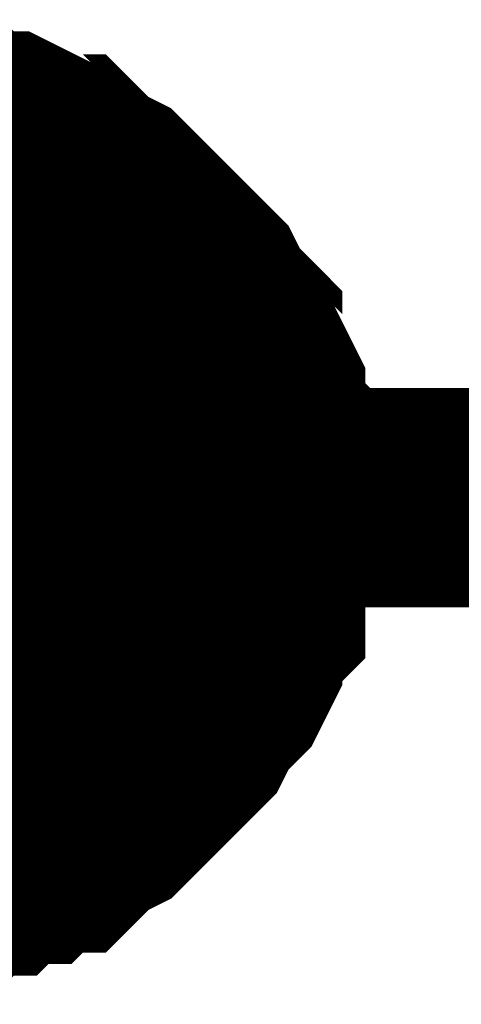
# Model space of a CAD drawing. Header units: inches. Extents: x 0 to 9.5, y -0.01 to 7.51.
# Tile 57 of 59: x 7.8058 to 7.8296, y 6.2227 to 6.2757. Entities that reach past the tile are written whole.
import ezdxf

# ---------------------------------------------------------------- set-up
doc = ezdxf.new("R2010")
doc.units = ezdxf.units.IN
doc.header["$MEASUREMENT"] = 0
doc.layers.add('Sheet', color=255, linetype='Continuous')

msp = doc.modelspace()

# ---------------------------------------------------------------- linework, layer by layer
at = {"layer": 'Sheet'}
for points in [[(7.799322, 6.269841, 0.0118, 0.0118, 0), (7.800561, 6.269841, 0.0118, 0.0118, 0), (7.801181, 6.269841, 0.0118, 0.0118, 0), (7.80242, 6.269841, 0.0118, 0.0118, 0), (7.80304, 6.269221, 0.0118, 0.0118, 0), (7.80428, 6.269221, 0.0118, 0.0118, 0), (7.8049, 6.269221, 0.0118, 0.0118, 0), (7.806139, 6.268601, 0.0118, 0.0118, 0), (7.806759, 6.267981, 0.0118, 0.0118, 0), (7.807998, 6.267981, 0.0118, 0.0118, 0), (7.808618, 6.267361, 0.0118, 0.0118, 0), (7.809238, 6.266741, 0.0118, 0.0118, 0), (7.810478, 6.266121, 0.0118, 0.0118, 0), (7.811097, 6.265501, 0.0118, 0.0118, 0), (7.811717, 6.264881, 0.0118, 0.0118, 0), (7.812337, 6.264261, 0.0118, 0.0118, 0), (7.812957, 6.263641, 0.0118, 0.0118, 0), (7.813576, 6.263021, 0.0118, 0.0118, 0), (7.814196, 6.262401, 0.0118, 0.0118, 0), (7.814816, 6.261781, 0.0118, 0.0118, 0), (7.815436, 6.261161, 0.0118, 0.0118, 0), (7.816056, 6.259921, 0.0118, 0.0118, 0), (7.816675, 6.259301, 0.0118, 0.0118, 0), (7.817295, 6.258681, 0.0118, 0.0118, 0), (7.817295, 6.25744, 0.0118, 0.0118, 0), (7.817915, 6.25682, 0.0118, 0.0118, 0), (7.818535, 6.25558, 0.0118, 0.0118, 0), (7.818535, 6.25496, 0.0118, 0.0118, 0), (7.818535, 6.25372, 0.0118, 0.0118, 0), (7.819154, 6.2531, 0.0118, 0.0118, 0), (7.819154, 6.25186, 0.0118, 0.0118, 0), (7.819154, 6.25124, 0.0118, 0.0118, 0), (7.819154, 6.25, 0.0118, 0.0118, 0)], [(7.799322, 6.269841, 0.0118, 0.0118, 0), (7.800561, 6.269841, 0.0118, 0.0118, 0), (7.801181, 6.269841, 0.0118, 0.0118, 0), (7.80242, 6.269841, 0.0118, 0.0118, 0), (7.80304, 6.269221, 0.0118, 0.0118, 0), (7.80428, 6.269221, 0.0118, 0.0118, 0), (7.8049, 6.269221, 0.0118, 0.0118, 0), (7.806139, 6.268601, 0.0118, 0.0118, 0), (7.806759, 6.267981, 0.0118, 0.0118, 0), (7.807998, 6.267981, 0.0118, 0.0118, 0), (7.808618, 6.267361, 0.0118, 0.0118, 0), (7.809238, 6.266741, 0.0118, 0.0118, 0), (7.810478, 6.266121, 0.0118, 0.0118, 0), (7.811097, 6.265501, 0.0118, 0.0118, 0), (7.811717, 6.264881, 0.0118, 0.0118, 0), (7.812337, 6.264261, 0.0118, 0.0118, 0), (7.812957, 6.263641, 0.0118, 0.0118, 0), (7.813576, 6.263021, 0.0118, 0.0118, 0), (7.814196, 6.262401, 0.0118, 0.0118, 0), (7.814816, 6.261781, 0.0118, 0.0118, 0), (7.815436, 6.261161, 0.0118, 0.0118, 0), (7.816056, 6.259921, 0.0118, 0.0118, 0), (7.816675, 6.259301, 0.0118, 0.0118, 0), (7.817295, 6.258681, 0.0118, 0.0118, 0), (7.817295, 6.25744, 0.0118, 0.0118, 0), (7.817915, 6.25682, 0.0118, 0.0118, 0), (7.818535, 6.25558, 0.0118, 0.0118, 0), (7.818535, 6.25496, 0.0118, 0.0118, 0), (7.818535, 6.25372, 0.0118, 0.0118, 0), (7.819154, 6.2531, 0.0118, 0.0118, 0), (7.819154, 6.25186, 0.0118, 0.0118, 0), (7.819154, 6.25124, 0.0118, 0.0118, 0), (7.819154, 6.25, 0.0118, 0.0118, 0)], [(7.799322, 6.269841, 0.0118, 0.0118, 0), (7.800561, 6.269841, 0.0118, 0.0118, 0), (7.801181, 6.269841, 0.0118, 0.0118, 0), (7.80242, 6.269841, 0.0118, 0.0118, 0), (7.80304, 6.269221, 0.0118, 0.0118, 0), (7.80428, 6.269221, 0.0118, 0.0118, 0), (7.8049, 6.269221, 0.0118, 0.0118, 0), (7.806139, 6.268601, 0.0118, 0.0118, 0), (7.806759, 6.267981, 0.0118, 0.0118, 0), (7.807998, 6.267981, 0.0118, 0.0118, 0), (7.808618, 6.267361, 0.0118, 0.0118, 0), (7.809238, 6.266741, 0.0118, 0.0118, 0), (7.810478, 6.266121, 0.0118, 0.0118, 0), (7.811097, 6.265501, 0.0118, 0.0118, 0), (7.811717, 6.264881, 0.0118, 0.0118, 0), (7.812337, 6.264261, 0.0118, 0.0118, 0), (7.812957, 6.263641, 0.0118, 0.0118, 0), (7.813576, 6.263021, 0.0118, 0.0118, 0), (7.814196, 6.262401, 0.0118, 0.0118, 0), (7.814816, 6.261781, 0.0118, 0.0118, 0), (7.815436, 6.261161, 0.0118, 0.0118, 0), (7.816056, 6.259921, 0.0118, 0.0118, 0), (7.816675, 6.259301, 0.0118, 0.0118, 0), (7.817295, 6.258681, 0.0118, 0.0118, 0), (7.817295, 6.25744, 0.0118, 0.0118, 0), (7.817915, 6.25682, 0.0118, 0.0118, 0), (7.818535, 6.25558, 0.0118, 0.0118, 0), (7.818535, 6.25496, 0.0118, 0.0118, 0), (7.818535, 6.25372, 0.0118, 0.0118, 0), (7.819154, 6.2531, 0.0118, 0.0118, 0), (7.819154, 6.25186, 0.0118, 0.0118, 0), (7.819154, 6.25124, 0.0118, 0.0118, 0), (7.819154, 6.25, 0.0118, 0.0118, 0)], [(7.799322, 6.269841, 0.0118, 0.0118, 0), (7.800561, 6.269841, 0.0118, 0.0118, 0), (7.801181, 6.269841, 0.0118, 0.0118, 0), (7.80242, 6.269841, 0.0118, 0.0118, 0), (7.80304, 6.269221, 0.0118, 0.0118, 0), (7.80428, 6.269221, 0.0118, 0.0118, 0), (7.8049, 6.269221, 0.0118, 0.0118, 0), (7.806139, 6.268601, 0.0118, 0.0118, 0), (7.806759, 6.267981, 0.0118, 0.0118, 0), (7.807998, 6.267981, 0.0118, 0.0118, 0), (7.808618, 6.267361, 0.0118, 0.0118, 0), (7.809238, 6.266741, 0.0118, 0.0118, 0), (7.810478, 6.266121, 0.0118, 0.0118, 0), (7.811097, 6.265501, 0.0118, 0.0118, 0), (7.811717, 6.264881, 0.0118, 0.0118, 0), (7.812337, 6.264261, 0.0118, 0.0118, 0), (7.812957, 6.263641, 0.0118, 0.0118, 0), (7.813576, 6.263021, 0.0118, 0.0118, 0), (7.814196, 6.262401, 0.0118, 0.0118, 0), (7.814816, 6.261781, 0.0118, 0.0118, 0), (7.815436, 6.261161, 0.0118, 0.0118, 0), (7.816056, 6.259921, 0.0118, 0.0118, 0), (7.816675, 6.259301, 0.0118, 0.0118, 0), (7.817295, 6.258681, 0.0118, 0.0118, 0), (7.817295, 6.25744, 0.0118, 0.0118, 0), (7.817915, 6.25682, 0.0118, 0.0118, 0), (7.818535, 6.25558, 0.0118, 0.0118, 0), (7.818535, 6.25496, 0.0118, 0.0118, 0), (7.818535, 6.25372, 0.0118, 0.0118, 0), (7.819154, 6.2531, 0.0118, 0.0118, 0), (7.819154, 6.25186, 0.0118, 0.0118, 0), (7.819154, 6.25124, 0.0118, 0.0118, 0), (7.819154, 6.25, 0.0118, 0.0118, 0)], [(7.80304, 6.269221, 0.0039, 0.0039, 0), (7.80428, 6.269221, 0.0039, 0.0039, 0), (7.8049, 6.269221, 0.0039, 0.0039, 0), (7.806139, 6.268601, 0.0039, 0.0039, 0), (7.806759, 6.267981, 0.0039, 0.0039, 0), (7.807998, 6.267981, 0.0039, 0.0039, 0), (7.808618, 6.267361, 0.0039, 0.0039, 0), (7.809238, 6.266741, 0.0039, 0.0039, 0), (7.810478, 6.266121, 0.0039, 0.0039, 0), (7.811097, 6.265501, 0.0039, 0.0039, 0), (7.811717, 6.264881, 0.0039, 0.0039, 0), (7.812337, 6.264261, 0.0039, 0.0039, 0), (7.812957, 6.263641, 0.0039, 0.0039, 0), (7.813576, 6.263021, 0.0039, 0.0039, 0), (7.814196, 6.262401, 0.0039, 0.0039, 0), (7.814816, 6.261781, 0.0039, 0.0039, 0), (7.815436, 6.261161, 0.0039, 0.0039, 0), (7.816056, 6.259921, 0.0039, 0.0039, 0), (7.816675, 6.259301, 0.0039, 0.0039, 0), (7.817295, 6.258681, 0.0039, 0.0039, 0), (7.817295, 6.25744, 0.0039, 0.0039, 0), (7.817915, 6.25682, 0.0039, 0.0039, 0), (7.818535, 6.25558, 0.0039, 0.0039, 0), (7.818535, 6.25496, 0.0039, 0.0039, 0), (7.818535, 6.25372, 0.0039, 0.0039, 0), (7.819154, 6.2531, 0.0039, 0.0039, 0), (7.819154, 6.25186, 0.0039, 0.0039, 0), (7.819154, 6.25124, 0.0039, 0.0039, 0), (7.819154, 6.25, 0.0039, 0.0039, 0)], [(7.80304, 6.269221, 0.0039, 0.0039, 0), (7.80428, 6.269221, 0.0039, 0.0039, 0), (7.8049, 6.269221, 0.0039, 0.0039, 0), (7.806139, 6.268601, 0.0039, 0.0039, 0), (7.806759, 6.267981, 0.0039, 0.0039, 0), (7.807998, 6.267981, 0.0039, 0.0039, 0), (7.808618, 6.267361, 0.0039, 0.0039, 0), (7.809238, 6.266741, 0.0039, 0.0039, 0), (7.810478, 6.266121, 0.0039, 0.0039, 0), (7.811097, 6.265501, 0.0039, 0.0039, 0), (7.811717, 6.264881, 0.0039, 0.0039, 0), (7.812337, 6.264261, 0.0039, 0.0039, 0), (7.812957, 6.263641, 0.0039, 0.0039, 0), (7.813576, 6.263021, 0.0039, 0.0039, 0), (7.814196, 6.262401, 0.0039, 0.0039, 0), (7.814816, 6.261781, 0.0039, 0.0039, 0), (7.815436, 6.261161, 0.0039, 0.0039, 0), (7.816056, 6.259921, 0.0039, 0.0039, 0), (7.816675, 6.259301, 0.0039, 0.0039, 0), (7.817295, 6.258681, 0.0039, 0.0039, 0), (7.817295, 6.25744, 0.0039, 0.0039, 0), (7.817915, 6.25682, 0.0039, 0.0039, 0), (7.818535, 6.25558, 0.0039, 0.0039, 0), (7.818535, 6.25496, 0.0039, 0.0039, 0), (7.818535, 6.25372, 0.0039, 0.0039, 0), (7.819154, 6.2531, 0.0039, 0.0039, 0), (7.819154, 6.25186, 0.0039, 0.0039, 0), (7.819154, 6.25124, 0.0039, 0.0039, 0), (7.819154, 6.25, 0.0039, 0.0039, 0)], [(7.80304, 6.269221, 0.0039, 0.0039, 0), (7.80428, 6.269221, 0.0039, 0.0039, 0), (7.8049, 6.269221, 0.0039, 0.0039, 0), (7.806139, 6.268601, 0.0039, 0.0039, 0), (7.806759, 6.267981, 0.0039, 0.0039, 0), (7.807998, 6.267981, 0.0039, 0.0039, 0), (7.808618, 6.267361, 0.0039, 0.0039, 0), (7.809238, 6.266741, 0.0039, 0.0039, 0), (7.810478, 6.266121, 0.0039, 0.0039, 0), (7.811097, 6.265501, 0.0039, 0.0039, 0), (7.811717, 6.264881, 0.0039, 0.0039, 0), (7.812337, 6.264261, 0.0039, 0.0039, 0), (7.812957, 6.263641, 0.0039, 0.0039, 0), (7.813576, 6.263021, 0.0039, 0.0039, 0), (7.814196, 6.262401, 0.0039, 0.0039, 0), (7.814816, 6.261781, 0.0039, 0.0039, 0), (7.815436, 6.261161, 0.0039, 0.0039, 0), (7.816056, 6.259921, 0.0039, 0.0039, 0), (7.816675, 6.259301, 0.0039, 0.0039, 0), (7.817295, 6.258681, 0.0039, 0.0039, 0), (7.817295, 6.25744, 0.0039, 0.0039, 0), (7.817915, 6.25682, 0.0039, 0.0039, 0), (7.818535, 6.25558, 0.0039, 0.0039, 0), (7.818535, 6.25496, 0.0039, 0.0039, 0), (7.818535, 6.25372, 0.0039, 0.0039, 0), (7.819154, 6.2531, 0.0039, 0.0039, 0), (7.819154, 6.25186, 0.0039, 0.0039, 0), (7.819154, 6.25124, 0.0039, 0.0039, 0), (7.819154, 6.25, 0.0039, 0.0039, 0)], [(7.80304, 6.269221, 0.0039, 0.0039, 0), (7.80428, 6.269221, 0.0039, 0.0039, 0), (7.8049, 6.269221, 0.0039, 0.0039, 0), (7.806139, 6.268601, 0.0039, 0.0039, 0), (7.806759, 6.267981, 0.0039, 0.0039, 0), (7.807998, 6.267981, 0.0039, 0.0039, 0), (7.808618, 6.267361, 0.0039, 0.0039, 0), (7.809238, 6.266741, 0.0039, 0.0039, 0), (7.810478, 6.266121, 0.0039, 0.0039, 0), (7.811097, 6.265501, 0.0039, 0.0039, 0), (7.811717, 6.264881, 0.0039, 0.0039, 0), (7.812337, 6.264261, 0.0039, 0.0039, 0), (7.812957, 6.263641, 0.0039, 0.0039, 0), (7.813576, 6.263021, 0.0039, 0.0039, 0), (7.814196, 6.262401, 0.0039, 0.0039, 0), (7.814816, 6.261781, 0.0039, 0.0039, 0), (7.815436, 6.261161, 0.0039, 0.0039, 0), (7.816056, 6.259921, 0.0039, 0.0039, 0), (7.816675, 6.259301, 0.0039, 0.0039, 0), (7.817295, 6.258681, 0.0039, 0.0039, 0), (7.817295, 6.25744, 0.0039, 0.0039, 0), (7.817915, 6.25682, 0.0039, 0.0039, 0), (7.818535, 6.25558, 0.0039, 0.0039, 0), (7.818535, 6.25496, 0.0039, 0.0039, 0), (7.818535, 6.25372, 0.0039, 0.0039, 0), (7.819154, 6.2531, 0.0039, 0.0039, 0), (7.819154, 6.25186, 0.0039, 0.0039, 0), (7.819154, 6.25124, 0.0039, 0.0039, 0), (7.819154, 6.25, 0.0039, 0.0039, 0)], [(7.799322, 6.25, 0.0118, 0.0118, 0), (8.19908, 6.25, 0.0118, 0.0118, 0), (8.19908, 6.09995, 0.0118, 0.0118, 0)], [(7.819154, 6.25, 0.0118, 0.0118, 0), (7.819154, 6.24876, 0.0118, 0.0118, 0), (7.819154, 6.24814, 0.0118, 0.0118, 0), (7.819154, 6.2469, 0.0118, 0.0118, 0), (7.818535, 6.24566, 0.0118, 0.0118, 0), (7.818535, 6.24504, 0.0118, 0.0118, 0), (7.818535, 6.2438, 0.0118, 0.0118, 0), (7.817915, 6.24318, 0.0118, 0.0118, 0), (7.817295, 6.241939, 0.0118, 0.0118, 0), (7.817295, 6.241319, 0.0118, 0.0118, 0), (7.816675, 6.240079, 0.0118, 0.0118, 0), (7.816056, 6.239459, 0.0118, 0.0118, 0), (7.815436, 6.238839, 0.0118, 0.0118, 0), (7.814816, 6.237599, 0.0118, 0.0118, 0), (7.814196, 6.236979, 0.0118, 0.0118, 0), (7.813576, 6.236359, 0.0118, 0.0118, 0), (7.812957, 6.235739, 0.0118, 0.0118, 0), (7.812337, 6.235119, 0.0118, 0.0118, 0), (7.811717, 6.234499, 0.0118, 0.0118, 0), (7.811097, 6.233879, 0.0118, 0.0118, 0), (7.810478, 6.233259, 0.0118, 0.0118, 0), (7.809238, 6.232639, 0.0118, 0.0118, 0), (7.808618, 6.232019, 0.0118, 0.0118, 0), (7.807998, 6.231399, 0.0118, 0.0118, 0), (7.806759, 6.231399, 0.0118, 0.0118, 0), (7.806139, 6.230779, 0.0118, 0.0118, 0), (7.8049, 6.230779, 0.0118, 0.0118, 0), (7.80428, 6.230159, 0.0118, 0.0118, 0), (7.80304, 6.230159, 0.0118, 0.0118, 0), (7.80242, 6.229539, 0.0118, 0.0118, 0), (7.801181, 6.229539, 0.0118, 0.0118, 0), (7.800561, 6.229539, 0.0118, 0.0118, 0), (7.799322, 6.229539, 0.0118, 0.0118, 0)], [(7.819154, 6.25, 0.0118, 0.0118, 0), (7.819154, 6.24876, 0.0118, 0.0118, 0), (7.819154, 6.24814, 0.0118, 0.0118, 0), (7.819154, 6.2469, 0.0118, 0.0118, 0), (7.818535, 6.24566, 0.0118, 0.0118, 0), (7.818535, 6.24504, 0.0118, 0.0118, 0), (7.818535, 6.2438, 0.0118, 0.0118, 0), (7.817915, 6.24318, 0.0118, 0.0118, 0), (7.817295, 6.241939, 0.0118, 0.0118, 0), (7.817295, 6.241319, 0.0118, 0.0118, 0), (7.816675, 6.240079, 0.0118, 0.0118, 0), (7.816056, 6.239459, 0.0118, 0.0118, 0), (7.815436, 6.238839, 0.0118, 0.0118, 0), (7.814816, 6.237599, 0.0118, 0.0118, 0), (7.814196, 6.236979, 0.0118, 0.0118, 0), (7.813576, 6.236359, 0.0118, 0.0118, 0), (7.812957, 6.235739, 0.0118, 0.0118, 0), (7.812337, 6.235119, 0.0118, 0.0118, 0), (7.811717, 6.234499, 0.0118, 0.0118, 0), (7.811097, 6.233879, 0.0118, 0.0118, 0), (7.810478, 6.233259, 0.0118, 0.0118, 0), (7.809238, 6.232639, 0.0118, 0.0118, 0), (7.808618, 6.232019, 0.0118, 0.0118, 0), (7.807998, 6.231399, 0.0118, 0.0118, 0), (7.806759, 6.231399, 0.0118, 0.0118, 0), (7.806139, 6.230779, 0.0118, 0.0118, 0), (7.8049, 6.230779, 0.0118, 0.0118, 0), (7.80428, 6.230159, 0.0118, 0.0118, 0), (7.80304, 6.230159, 0.0118, 0.0118, 0), (7.80242, 6.229539, 0.0118, 0.0118, 0), (7.801181, 6.229539, 0.0118, 0.0118, 0), (7.800561, 6.229539, 0.0118, 0.0118, 0), (7.799322, 6.229539, 0.0118, 0.0118, 0)], [(7.819154, 6.25, 0.0118, 0.0118, 0), (7.819154, 6.24876, 0.0118, 0.0118, 0), (7.819154, 6.24814, 0.0118, 0.0118, 0), (7.819154, 6.2469, 0.0118, 0.0118, 0), (7.818535, 6.24566, 0.0118, 0.0118, 0), (7.818535, 6.24504, 0.0118, 0.0118, 0), (7.818535, 6.2438, 0.0118, 0.0118, 0), (7.817915, 6.24318, 0.0118, 0.0118, 0), (7.817295, 6.241939, 0.0118, 0.0118, 0), (7.817295, 6.241319, 0.0118, 0.0118, 0), (7.816675, 6.240079, 0.0118, 0.0118, 0), (7.816056, 6.239459, 0.0118, 0.0118, 0), (7.815436, 6.238839, 0.0118, 0.0118, 0), (7.814816, 6.237599, 0.0118, 0.0118, 0), (7.814196, 6.236979, 0.0118, 0.0118, 0), (7.813576, 6.236359, 0.0118, 0.0118, 0), (7.812957, 6.235739, 0.0118, 0.0118, 0), (7.812337, 6.235119, 0.0118, 0.0118, 0), (7.811717, 6.234499, 0.0118, 0.0118, 0), (7.811097, 6.233879, 0.0118, 0.0118, 0), (7.810478, 6.233259, 0.0118, 0.0118, 0), (7.809238, 6.232639, 0.0118, 0.0118, 0), (7.808618, 6.232019, 0.0118, 0.0118, 0), (7.807998, 6.231399, 0.0118, 0.0118, 0), (7.806759, 6.231399, 0.0118, 0.0118, 0), (7.806139, 6.230779, 0.0118, 0.0118, 0), (7.8049, 6.230779, 0.0118, 0.0118, 0), (7.80428, 6.230159, 0.0118, 0.0118, 0), (7.80304, 6.230159, 0.0118, 0.0118, 0), (7.80242, 6.229539, 0.0118, 0.0118, 0), (7.801181, 6.229539, 0.0118, 0.0118, 0), (7.800561, 6.229539, 0.0118, 0.0118, 0), (7.799322, 6.229539, 0.0118, 0.0118, 0)], [(7.819154, 6.25, 0.0118, 0.0118, 0), (7.819154, 6.24876, 0.0118, 0.0118, 0), (7.819154, 6.24814, 0.0118, 0.0118, 0), (7.819154, 6.2469, 0.0118, 0.0118, 0), (7.818535, 6.24566, 0.0118, 0.0118, 0), (7.818535, 6.24504, 0.0118, 0.0118, 0), (7.818535, 6.2438, 0.0118, 0.0118, 0), (7.817915, 6.24318, 0.0118, 0.0118, 0), (7.817295, 6.241939, 0.0118, 0.0118, 0), (7.817295, 6.241319, 0.0118, 0.0118, 0), (7.816675, 6.240079, 0.0118, 0.0118, 0), (7.816056, 6.239459, 0.0118, 0.0118, 0), (7.815436, 6.238839, 0.0118, 0.0118, 0), (7.814816, 6.237599, 0.0118, 0.0118, 0), (7.814196, 6.236979, 0.0118, 0.0118, 0), (7.813576, 6.236359, 0.0118, 0.0118, 0), (7.812957, 6.235739, 0.0118, 0.0118, 0), (7.812337, 6.235119, 0.0118, 0.0118, 0), (7.811717, 6.234499, 0.0118, 0.0118, 0), (7.811097, 6.233879, 0.0118, 0.0118, 0), (7.810478, 6.233259, 0.0118, 0.0118, 0), (7.809238, 6.232639, 0.0118, 0.0118, 0), (7.808618, 6.232019, 0.0118, 0.0118, 0), (7.807998, 6.231399, 0.0118, 0.0118, 0), (7.806759, 6.231399, 0.0118, 0.0118, 0), (7.806139, 6.230779, 0.0118, 0.0118, 0), (7.8049, 6.230779, 0.0118, 0.0118, 0), (7.80428, 6.230159, 0.0118, 0.0118, 0), (7.80304, 6.230159, 0.0118, 0.0118, 0), (7.80242, 6.229539, 0.0118, 0.0118, 0), (7.801181, 6.229539, 0.0118, 0.0118, 0), (7.800561, 6.229539, 0.0118, 0.0118, 0), (7.799322, 6.229539, 0.0118, 0.0118, 0)], [(7.819154, 6.25, 0.0118, 0.0118, 0), (7.819154, 6.25, 0.0118, 0.0118, 0), (7.819154, 6.25, 0.0118, 0.0118, 0), (7.819154, 6.25, 0.0118, 0.0118, 0), (7.819154, 6.25, 0.0118, 0.0118, 0), (7.819154, 6.25, 0.0118, 0.0118, 0), (7.819154, 6.25, 0.0118, 0.0118, 0), (7.819154, 6.25, 0.0118, 0.0118, 0), (7.819154, 6.25, 0.0118, 0.0118, 0), (7.819154, 6.25, 0.0118, 0.0118, 0), (7.819154, 6.25, 0.0118, 0.0118, 0), (7.819154, 6.25, 0.0118, 0.0118, 0), (7.819154, 6.25, 0.0118, 0.0118, 0), (7.819154, 6.25, 0.0118, 0.0118, 0), (7.819154, 6.25, 0.0118, 0.0118, 0), (7.819154, 6.25, 0.0118, 0.0118, 0), (7.819154, 6.25, 0.0118, 0.0118, 0), (7.819154, 6.25, 0.0118, 0.0118, 0), (7.819154, 6.25, 0.0118, 0.0118, 0), (7.819154, 6.25, 0.0118, 0.0118, 0), (7.819154, 6.25, 0.0118, 0.0118, 0), (7.819154, 6.25, 0.0118, 0.0118, 0), (7.819154, 6.25, 0.0118, 0.0118, 0), (7.819154, 6.25, 0.0118, 0.0118, 0), (7.819154, 6.25, 0.0118, 0.0118, 0), (7.819154, 6.25, 0.0118, 0.0118, 0), (7.819154, 6.25, 0.0118, 0.0118, 0), (7.819154, 6.25, 0.0118, 0.0118, 0), (7.819154, 6.25, 0.0118, 0.0118, 0), (7.819154, 6.25, 0.0118, 0.0118, 0), (7.819154, 6.25, 0.0118, 0.0118, 0), (7.819154, 6.25, 0.0118, 0.0118, 0), (7.819154, 6.25, 0.0118, 0.0118, 0)], [(7.819154, 6.25, 0.0118, 0.0118, 0), (7.819154, 6.25, 0.0118, 0.0118, 0)], [(7.819154, 6.25, 0.0118, 0.0118, 0), (7.819154, 6.25, 0.0118, 0.0118, 0), (7.819154, 6.25, 0.0118, 0.0118, 0), (7.819154, 6.25, 0.0118, 0.0118, 0), (7.819154, 6.25, 0.0118, 0.0118, 0), (7.819154, 6.25, 0.0118, 0.0118, 0), (7.819154, 6.25, 0.0118, 0.0118, 0), (7.819154, 6.25, 0.0118, 0.0118, 0), (7.819154, 6.25, 0.0118, 0.0118, 0), (7.819154, 6.25, 0.0118, 0.0118, 0), (7.819154, 6.25, 0.0118, 0.0118, 0), (7.819154, 6.25, 0.0118, 0.0118, 0), (7.819154, 6.25, 0.0118, 0.0118, 0), (7.819154, 6.25, 0.0118, 0.0118, 0), (7.819154, 6.25, 0.0118, 0.0118, 0), (7.819154, 6.25, 0.0118, 0.0118, 0), (7.819154, 6.25, 0.0118, 0.0118, 0), (7.819154, 6.25, 0.0118, 0.0118, 0), (7.819154, 6.25, 0.0118, 0.0118, 0), (7.819154, 6.25, 0.0118, 0.0118, 0), (7.819154, 6.25, 0.0118, 0.0118, 0), (7.819154, 6.25, 0.0118, 0.0118, 0), (7.819154, 6.25, 0.0118, 0.0118, 0), (7.819154, 6.25, 0.0118, 0.0118, 0), (7.819154, 6.25, 0.0118, 0.0118, 0), (7.819154, 6.25, 0.0118, 0.0118, 0), (7.819154, 6.25, 0.0118, 0.0118, 0), (7.819154, 6.25, 0.0118, 0.0118, 0), (7.819154, 6.25, 0.0118, 0.0118, 0), (7.819154, 6.25, 0.0118, 0.0118, 0), (7.819154, 6.25, 0.0118, 0.0118, 0), (7.819154, 6.25, 0.0118, 0.0118, 0), (7.819154, 6.25, 0.0118, 0.0118, 0)], [(7.819154, 6.25, 0.0118, 0.0118, 0), (7.819154, 6.25, 0.0118, 0.0118, 0)], [(7.819154, 6.25, 0.0118, 0.0118, 0), (7.819154, 6.25, 0.0118, 0.0118, 0), (7.819154, 6.25, 0.0118, 0.0118, 0), (7.819154, 6.25, 0.0118, 0.0118, 0), (7.819154, 6.25, 0.0118, 0.0118, 0), (7.819154, 6.25, 0.0118, 0.0118, 0), (7.819154, 6.25, 0.0118, 0.0118, 0), (7.819154, 6.25, 0.0118, 0.0118, 0), (7.819154, 6.25, 0.0118, 0.0118, 0), (7.819154, 6.25, 0.0118, 0.0118, 0), (7.819154, 6.25, 0.0118, 0.0118, 0), (7.819154, 6.25, 0.0118, 0.0118, 0), (7.819154, 6.25, 0.0118, 0.0118, 0), (7.819154, 6.25, 0.0118, 0.0118, 0), (7.819154, 6.25, 0.0118, 0.0118, 0), (7.819154, 6.25, 0.0118, 0.0118, 0), (7.819154, 6.25, 0.0118, 0.0118, 0), (7.819154, 6.25, 0.0118, 0.0118, 0), (7.819154, 6.25, 0.0118, 0.0118, 0), (7.819154, 6.25, 0.0118, 0.0118, 0), (7.819154, 6.25, 0.0118, 0.0118, 0), (7.819154, 6.25, 0.0118, 0.0118, 0), (7.819154, 6.25, 0.0118, 0.0118, 0), (7.819154, 6.25, 0.0118, 0.0118, 0), (7.819154, 6.25, 0.0118, 0.0118, 0), (7.819154, 6.25, 0.0118, 0.0118, 0), (7.819154, 6.25, 0.0118, 0.0118, 0), (7.819154, 6.25, 0.0118, 0.0118, 0), (7.819154, 6.25, 0.0118, 0.0118, 0), (7.819154, 6.25, 0.0118, 0.0118, 0), (7.819154, 6.25, 0.0118, 0.0118, 0), (7.819154, 6.25, 0.0118, 0.0118, 0), (7.819154, 6.25, 0.0118, 0.0118, 0)], [(7.819154, 6.25, 0.0118, 0.0118, 0), (7.819154, 6.25, 0.0118, 0.0118, 0)], [(7.819154, 6.25, 0.0118, 0.0118, 0), (7.819154, 6.25, 0.0118, 0.0118, 0), (7.819154, 6.25, 0.0118, 0.0118, 0), (7.819154, 6.25, 0.0118, 0.0118, 0), (7.819154, 6.25, 0.0118, 0.0118, 0), (7.819154, 6.25, 0.0118, 0.0118, 0), (7.819154, 6.25, 0.0118, 0.0118, 0), (7.819154, 6.25, 0.0118, 0.0118, 0), (7.819154, 6.25, 0.0118, 0.0118, 0), (7.819154, 6.25, 0.0118, 0.0118, 0), (7.819154, 6.25, 0.0118, 0.0118, 0), (7.819154, 6.25, 0.0118, 0.0118, 0), (7.819154, 6.25, 0.0118, 0.0118, 0), (7.819154, 6.25, 0.0118, 0.0118, 0), (7.819154, 6.25, 0.0118, 0.0118, 0), (7.819154, 6.25, 0.0118, 0.0118, 0), (7.819154, 6.25, 0.0118, 0.0118, 0), (7.819154, 6.25, 0.0118, 0.0118, 0), (7.819154, 6.25, 0.0118, 0.0118, 0), (7.819154, 6.25, 0.0118, 0.0118, 0), (7.819154, 6.25, 0.0118, 0.0118, 0), (7.819154, 6.25, 0.0118, 0.0118, 0), (7.819154, 6.25, 0.0118, 0.0118, 0), (7.819154, 6.25, 0.0118, 0.0118, 0), (7.819154, 6.25, 0.0118, 0.0118, 0), (7.819154, 6.25, 0.0118, 0.0118, 0), (7.819154, 6.25, 0.0118, 0.0118, 0), (7.819154, 6.25, 0.0118, 0.0118, 0), (7.819154, 6.25, 0.0118, 0.0118, 0), (7.819154, 6.25, 0.0118, 0.0118, 0), (7.819154, 6.25, 0.0118, 0.0118, 0), (7.819154, 6.25, 0.0118, 0.0118, 0), (7.819154, 6.25, 0.0118, 0.0118, 0)], [(7.819154, 6.25, 0.0118, 0.0118, 0), (7.819154, 6.25, 0.0118, 0.0118, 0)], [(7.819154, 6.25, 0.0039, 0.0039, 0), (7.819154, 6.24876, 0.0039, 0.0039, 0), (7.819154, 6.24814, 0.0039, 0.0039, 0), (7.819154, 6.2469, 0.0039, 0.0039, 0), (7.818535, 6.24566, 0.0039, 0.0039, 0), (7.818535, 6.24504, 0.0039, 0.0039, 0), (7.818535, 6.2438, 0.0039, 0.0039, 0), (7.817915, 6.24318, 0.0039, 0.0039, 0), (7.817295, 6.241939, 0.0039, 0.0039, 0), (7.817295, 6.241319, 0.0039, 0.0039, 0), (7.816675, 6.240079, 0.0039, 0.0039, 0), (7.816056, 6.239459, 0.0039, 0.0039, 0), (7.815436, 6.238839, 0.0039, 0.0039, 0), (7.814816, 6.237599, 0.0039, 0.0039, 0), (7.814196, 6.236979, 0.0039, 0.0039, 0), (7.813576, 6.236359, 0.0039, 0.0039, 0), (7.812957, 6.235739, 0.0039, 0.0039, 0), (7.812337, 6.235119, 0.0039, 0.0039, 0), (7.811717, 6.234499, 0.0039, 0.0039, 0), (7.811097, 6.233879, 0.0039, 0.0039, 0), (7.810478, 6.233259, 0.0039, 0.0039, 0), (7.809238, 6.232639, 0.0039, 0.0039, 0), (7.808618, 6.232019, 0.0039, 0.0039, 0), (7.807998, 6.231399, 0.0039, 0.0039, 0), (7.806759, 6.231399, 0.0039, 0.0039, 0), (7.806139, 6.230779, 0.0039, 0.0039, 0), (7.8049, 6.230779, 0.0039, 0.0039, 0), (7.80428, 6.230159, 0.0039, 0.0039, 0), (7.80304, 6.230159, 0.0039, 0.0039, 0)], [(7.819154, 6.25, 0.0039, 0.0039, 0), (7.819154, 6.24876, 0.0039, 0.0039, 0), (7.819154, 6.24814, 0.0039, 0.0039, 0), (7.819154, 6.2469, 0.0039, 0.0039, 0), (7.818535, 6.24566, 0.0039, 0.0039, 0), (7.818535, 6.24504, 0.0039, 0.0039, 0), (7.818535, 6.2438, 0.0039, 0.0039, 0), (7.817915, 6.24318, 0.0039, 0.0039, 0), (7.817295, 6.241939, 0.0039, 0.0039, 0), (7.817295, 6.241319, 0.0039, 0.0039, 0), (7.816675, 6.240079, 0.0039, 0.0039, 0), (7.816056, 6.239459, 0.0039, 0.0039, 0), (7.815436, 6.238839, 0.0039, 0.0039, 0), (7.814816, 6.237599, 0.0039, 0.0039, 0), (7.814196, 6.236979, 0.0039, 0.0039, 0), (7.813576, 6.236359, 0.0039, 0.0039, 0), (7.812957, 6.235739, 0.0039, 0.0039, 0), (7.812337, 6.235119, 0.0039, 0.0039, 0), (7.811717, 6.234499, 0.0039, 0.0039, 0), (7.811097, 6.233879, 0.0039, 0.0039, 0), (7.810478, 6.233259, 0.0039, 0.0039, 0), (7.809238, 6.232639, 0.0039, 0.0039, 0), (7.808618, 6.232019, 0.0039, 0.0039, 0), (7.807998, 6.231399, 0.0039, 0.0039, 0), (7.806759, 6.231399, 0.0039, 0.0039, 0), (7.806139, 6.230779, 0.0039, 0.0039, 0), (7.8049, 6.230779, 0.0039, 0.0039, 0), (7.80428, 6.230159, 0.0039, 0.0039, 0), (7.80304, 6.230159, 0.0039, 0.0039, 0)], [(7.819154, 6.25, 0.0039, 0.0039, 0), (7.819154, 6.24876, 0.0039, 0.0039, 0), (7.819154, 6.24814, 0.0039, 0.0039, 0), (7.819154, 6.2469, 0.0039, 0.0039, 0), (7.818535, 6.24566, 0.0039, 0.0039, 0), (7.818535, 6.24504, 0.0039, 0.0039, 0), (7.818535, 6.2438, 0.0039, 0.0039, 0), (7.817915, 6.24318, 0.0039, 0.0039, 0), (7.817295, 6.241939, 0.0039, 0.0039, 0), (7.817295, 6.241319, 0.0039, 0.0039, 0), (7.816675, 6.240079, 0.0039, 0.0039, 0), (7.816056, 6.239459, 0.0039, 0.0039, 0), (7.815436, 6.238839, 0.0039, 0.0039, 0), (7.814816, 6.237599, 0.0039, 0.0039, 0), (7.814196, 6.236979, 0.0039, 0.0039, 0), (7.813576, 6.236359, 0.0039, 0.0039, 0), (7.812957, 6.235739, 0.0039, 0.0039, 0), (7.812337, 6.235119, 0.0039, 0.0039, 0), (7.811717, 6.234499, 0.0039, 0.0039, 0), (7.811097, 6.233879, 0.0039, 0.0039, 0), (7.810478, 6.233259, 0.0039, 0.0039, 0), (7.809238, 6.232639, 0.0039, 0.0039, 0), (7.808618, 6.232019, 0.0039, 0.0039, 0), (7.807998, 6.231399, 0.0039, 0.0039, 0), (7.806759, 6.231399, 0.0039, 0.0039, 0), (7.806139, 6.230779, 0.0039, 0.0039, 0), (7.8049, 6.230779, 0.0039, 0.0039, 0), (7.80428, 6.230159, 0.0039, 0.0039, 0), (7.80304, 6.230159, 0.0039, 0.0039, 0)], [(7.819154, 6.25, 0.0039, 0.0039, 0), (7.819154, 6.24876, 0.0039, 0.0039, 0), (7.819154, 6.24814, 0.0039, 0.0039, 0), (7.819154, 6.2469, 0.0039, 0.0039, 0), (7.818535, 6.24566, 0.0039, 0.0039, 0), (7.818535, 6.24504, 0.0039, 0.0039, 0), (7.818535, 6.2438, 0.0039, 0.0039, 0), (7.817915, 6.24318, 0.0039, 0.0039, 0), (7.817295, 6.241939, 0.0039, 0.0039, 0), (7.817295, 6.241319, 0.0039, 0.0039, 0), (7.816675, 6.240079, 0.0039, 0.0039, 0), (7.816056, 6.239459, 0.0039, 0.0039, 0), (7.815436, 6.238839, 0.0039, 0.0039, 0), (7.814816, 6.237599, 0.0039, 0.0039, 0), (7.814196, 6.236979, 0.0039, 0.0039, 0), (7.813576, 6.236359, 0.0039, 0.0039, 0), (7.812957, 6.235739, 0.0039, 0.0039, 0), (7.812337, 6.235119, 0.0039, 0.0039, 0), (7.811717, 6.234499, 0.0039, 0.0039, 0), (7.811097, 6.233879, 0.0039, 0.0039, 0), (7.810478, 6.233259, 0.0039, 0.0039, 0), (7.809238, 6.232639, 0.0039, 0.0039, 0), (7.808618, 6.232019, 0.0039, 0.0039, 0), (7.807998, 6.231399, 0.0039, 0.0039, 0), (7.806759, 6.231399, 0.0039, 0.0039, 0), (7.806139, 6.230779, 0.0039, 0.0039, 0), (7.8049, 6.230779, 0.0039, 0.0039, 0), (7.80428, 6.230159, 0.0039, 0.0039, 0), (7.80304, 6.230159, 0.0039, 0.0039, 0)], [(7.819154, 6.25, 0.0039, 0.0039, 0), (7.819154, 6.25, 0.0039, 0.0039, 0), (7.819154, 6.25, 0.0039, 0.0039, 0), (7.819154, 6.25, 0.0039, 0.0039, 0), (7.819154, 6.25, 0.0039, 0.0039, 0), (7.819154, 6.25, 0.0039, 0.0039, 0), (7.819154, 6.25, 0.0039, 0.0039, 0), (7.819154, 6.25, 0.0039, 0.0039, 0), (7.819154, 6.25, 0.0039, 0.0039, 0), (7.819154, 6.25, 0.0039, 0.0039, 0), (7.819154, 6.25, 0.0039, 0.0039, 0), (7.819154, 6.25, 0.0039, 0.0039, 0), (7.819154, 6.25, 0.0039, 0.0039, 0), (7.819154, 6.25, 0.0039, 0.0039, 0), (7.819154, 6.25, 0.0039, 0.0039, 0), (7.819154, 6.25, 0.0039, 0.0039, 0), (7.819154, 6.25, 0.0039, 0.0039, 0), (7.819154, 6.25, 0.0039, 0.0039, 0), (7.819154, 6.25, 0.0039, 0.0039, 0), (7.819154, 6.25, 0.0039, 0.0039, 0), (7.819154, 6.25, 0.0039, 0.0039, 0), (7.819154, 6.25, 0.0039, 0.0039, 0), (7.819154, 6.25, 0.0039, 0.0039, 0), (7.819154, 6.25, 0.0039, 0.0039, 0), (7.819154, 6.25, 0.0039, 0.0039, 0), (7.819154, 6.25, 0.0039, 0.0039, 0), (7.819154, 6.25, 0.0039, 0.0039, 0), (7.819154, 6.25, 0.0039, 0.0039, 0), (7.819154, 6.25, 0.0039, 0.0039, 0), (7.819154, 6.25, 0.0039, 0.0039, 0), (7.819154, 6.25, 0.0039, 0.0039, 0), (7.819154, 6.25, 0.0039, 0.0039, 0), (7.819154, 6.25, 0.0039, 0.0039, 0)], [(7.819154, 6.25, 0.0039, 0.0039, 0), (7.819154, 6.25, 0.0039, 0.0039, 0)], [(7.819154, 6.25, 0.0039, 0.0039, 0), (7.819154, 6.25, 0.0039, 0.0039, 0), (7.819154, 6.25, 0.0039, 0.0039, 0), (7.819154, 6.25, 0.0039, 0.0039, 0), (7.819154, 6.25, 0.0039, 0.0039, 0), (7.819154, 6.25, 0.0039, 0.0039, 0), (7.819154, 6.25, 0.0039, 0.0039, 0), (7.819154, 6.25, 0.0039, 0.0039, 0), (7.819154, 6.25, 0.0039, 0.0039, 0), (7.819154, 6.25, 0.0039, 0.0039, 0), (7.819154, 6.25, 0.0039, 0.0039, 0), (7.819154, 6.25, 0.0039, 0.0039, 0), (7.819154, 6.25, 0.0039, 0.0039, 0), (7.819154, 6.25, 0.0039, 0.0039, 0), (7.819154, 6.25, 0.0039, 0.0039, 0), (7.819154, 6.25, 0.0039, 0.0039, 0), (7.819154, 6.25, 0.0039, 0.0039, 0), (7.819154, 6.25, 0.0039, 0.0039, 0), (7.819154, 6.25, 0.0039, 0.0039, 0), (7.819154, 6.25, 0.0039, 0.0039, 0), (7.819154, 6.25, 0.0039, 0.0039, 0), (7.819154, 6.25, 0.0039, 0.0039, 0), (7.819154, 6.25, 0.0039, 0.0039, 0), (7.819154, 6.25, 0.0039, 0.0039, 0), (7.819154, 6.25, 0.0039, 0.0039, 0), (7.819154, 6.25, 0.0039, 0.0039, 0), (7.819154, 6.25, 0.0039, 0.0039, 0), (7.819154, 6.25, 0.0039, 0.0039, 0), (7.819154, 6.25, 0.0039, 0.0039, 0), (7.819154, 6.25, 0.0039, 0.0039, 0), (7.819154, 6.25, 0.0039, 0.0039, 0), (7.819154, 6.25, 0.0039, 0.0039, 0), (7.819154, 6.25, 0.0039, 0.0039, 0)], [(7.819154, 6.25, 0.0039, 0.0039, 0), (7.819154, 6.25, 0.0039, 0.0039, 0)], [(7.819154, 6.25, 0.0039, 0.0039, 0), (7.819154, 6.25, 0.0039, 0.0039, 0), (7.819154, 6.25, 0.0039, 0.0039, 0), (7.819154, 6.25, 0.0039, 0.0039, 0), (7.819154, 6.25, 0.0039, 0.0039, 0), (7.819154, 6.25, 0.0039, 0.0039, 0), (7.819154, 6.25, 0.0039, 0.0039, 0), (7.819154, 6.25, 0.0039, 0.0039, 0), (7.819154, 6.25, 0.0039, 0.0039, 0), (7.819154, 6.25, 0.0039, 0.0039, 0), (7.819154, 6.25, 0.0039, 0.0039, 0), (7.819154, 6.25, 0.0039, 0.0039, 0), (7.819154, 6.25, 0.0039, 0.0039, 0), (7.819154, 6.25, 0.0039, 0.0039, 0), (7.819154, 6.25, 0.0039, 0.0039, 0), (7.819154, 6.25, 0.0039, 0.0039, 0), (7.819154, 6.25, 0.0039, 0.0039, 0), (7.819154, 6.25, 0.0039, 0.0039, 0), (7.819154, 6.25, 0.0039, 0.0039, 0), (7.819154, 6.25, 0.0039, 0.0039, 0), (7.819154, 6.25, 0.0039, 0.0039, 0), (7.819154, 6.25, 0.0039, 0.0039, 0), (7.819154, 6.25, 0.0039, 0.0039, 0), (7.819154, 6.25, 0.0039, 0.0039, 0), (7.819154, 6.25, 0.0039, 0.0039, 0), (7.819154, 6.25, 0.0039, 0.0039, 0), (7.819154, 6.25, 0.0039, 0.0039, 0), (7.819154, 6.25, 0.0039, 0.0039, 0), (7.819154, 6.25, 0.0039, 0.0039, 0), (7.819154, 6.25, 0.0039, 0.0039, 0), (7.819154, 6.25, 0.0039, 0.0039, 0), (7.819154, 6.25, 0.0039, 0.0039, 0), (7.819154, 6.25, 0.0039, 0.0039, 0)], [(7.819154, 6.25, 0.0039, 0.0039, 0), (7.819154, 6.25, 0.0039, 0.0039, 0)], [(7.819154, 6.25, 0.0039, 0.0039, 0), (7.819154, 6.25, 0.0039, 0.0039, 0), (7.819154, 6.25, 0.0039, 0.0039, 0), (7.819154, 6.25, 0.0039, 0.0039, 0), (7.819154, 6.25, 0.0039, 0.0039, 0), (7.819154, 6.25, 0.0039, 0.0039, 0), (7.819154, 6.25, 0.0039, 0.0039, 0), (7.819154, 6.25, 0.0039, 0.0039, 0), (7.819154, 6.25, 0.0039, 0.0039, 0), (7.819154, 6.25, 0.0039, 0.0039, 0), (7.819154, 6.25, 0.0039, 0.0039, 0), (7.819154, 6.25, 0.0039, 0.0039, 0), (7.819154, 6.25, 0.0039, 0.0039, 0), (7.819154, 6.25, 0.0039, 0.0039, 0), (7.819154, 6.25, 0.0039, 0.0039, 0), (7.819154, 6.25, 0.0039, 0.0039, 0), (7.819154, 6.25, 0.0039, 0.0039, 0), (7.819154, 6.25, 0.0039, 0.0039, 0), (7.819154, 6.25, 0.0039, 0.0039, 0), (7.819154, 6.25, 0.0039, 0.0039, 0), (7.819154, 6.25, 0.0039, 0.0039, 0), (7.819154, 6.25, 0.0039, 0.0039, 0), (7.819154, 6.25, 0.0039, 0.0039, 0), (7.819154, 6.25, 0.0039, 0.0039, 0), (7.819154, 6.25, 0.0039, 0.0039, 0), (7.819154, 6.25, 0.0039, 0.0039, 0), (7.819154, 6.25, 0.0039, 0.0039, 0), (7.819154, 6.25, 0.0039, 0.0039, 0), (7.819154, 6.25, 0.0039, 0.0039, 0), (7.819154, 6.25, 0.0039, 0.0039, 0), (7.819154, 6.25, 0.0039, 0.0039, 0), (7.819154, 6.25, 0.0039, 0.0039, 0), (7.819154, 6.25, 0.0039, 0.0039, 0)], [(7.819154, 6.25, 0.0039, 0.0039, 0), (7.819154, 6.25, 0.0039, 0.0039, 0)]]:
    msp.add_lwpolyline(points, format="xyseb", dxfattribs=at)
msp.add_lwpolyline([(7.79, 6.25, 0.02, 0.02, 1), (7.81, 6.25, 0.02, 0.02, 1)], format="xyseb", close=True, dxfattribs=at)

doc.saveas('drawing.dxf')
